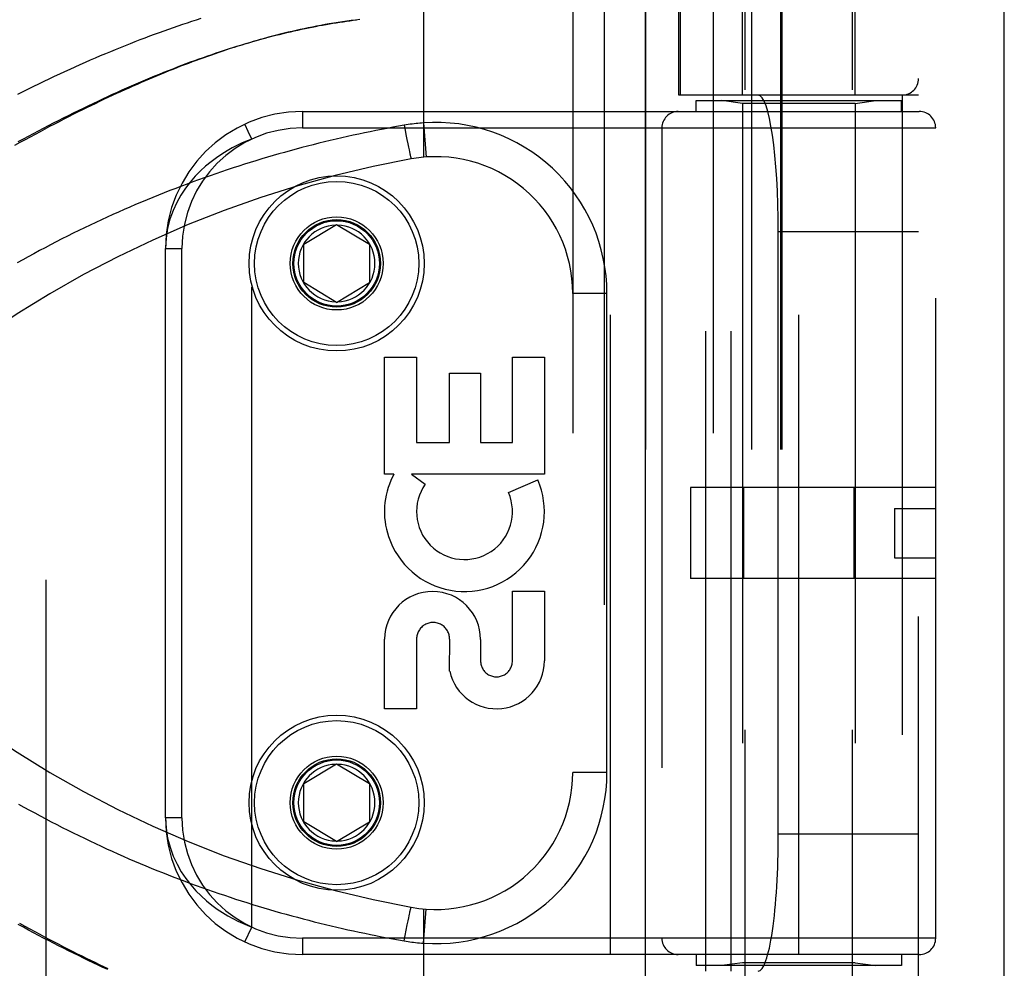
# Model space of a CAD drawing. Header units: inches. Extents: x 0 to 212, y 0 to 138.
# Tile 86 of 256: x 89.16 to 90.96, y 41.62 to 43.35. Entities that reach past the tile are written whole.
import ezdxf

# ---------------------------------------------------------------- set-up
doc = ezdxf.new("R2010")
doc.units = ezdxf.units.IN
doc.header["$LTSCALE"] = 11.6875
doc.header["$MEASUREMENT"] = 0
doc.linetypes.add('HIDDEN', pattern=[0.2, 0.1, -0.1])
doc.layers.get('0').update_dxf_attribs({"linetype": 'CONTINUOUS'})
doc.layers.add('DEFAULT_2', color=8, linetype='HIDDEN')
doc.layers.add('RIGHTHAND_DOOR_ASSEMBLY', color=7, linetype='CONTINUOUS')

msp = doc.modelspace()

# ---------------------------------------------------------------- linework, layer by layer
at = {"color": 3, "linetype": 'Continuous'}
msp.add_line((90.9595, 37.6437), (90.9595, 102.1733), dxfattribs=at)
at = {"layer": 'DEFAULT_2', "color": 8, "linetype": 'HIDDEN'}
msp.add_line((89.2095, 96.0917), (89.2095, 38.9877), dxfattribs=at)
at = {"layer": 'RIGHTHAND_DOOR_ASSEMBLY', "color": 8, "linetype": 'HIDDEN'}
for p, q in [((90.2288, 97.2147), (90.2288, 37.8647)), ((90.4863, 40.8867), (90.4863, 44.069)), ((90.6823, 40.8867), (90.6823, 44.069)), ((89.8993, 43.7659), (89.8993, 43.1012)), ((90.1715, 43.7659), (90.1715, 41.0634)), ((90.428, 43.7659), (90.428, 41.0634)), ((90.4813, 43.2147), (90.4813, 43.7607)), ((90.6873, 43.2147), (90.6873, 43.7607)), ((90.3045, 43.7359), (90.3045, 41.0934)), ((90.3655, 43.2147), (90.3655, 43.7359)), ((90.3678, 43.7359), (90.3678, 43.2147)), ((90.498, 43.7359), (90.498, 41.0934)), ((90.5511, 43.7359), (90.5511, 41.0934)), ((90.5531, 43.7359), (90.5531, 41.0934)), ((90.803, 41.0934), (90.803, 43.7359)), ((90.803, 43.2147), (90.3655, 43.2147)), ((90.3968, 43.2047), (90.7718, 43.2047)), ((90.3968, 43.1847), (90.3968, 43.2047)), ((90.4146, 41.6147), (90.4146, 43.2147)), ((90.4813, 43.1994), (90.4438, 43.2047)), ((90.4605, 41.6147), (90.4605, 43.2147)), ((90.6873, 43.1994), (90.4813, 43.1994)), ((90.4813, 43.1994), (90.4813, 41.6299)), ((90.6873, 43.1994), (90.7248, 43.2047)), ((90.6873, 43.1994), (90.6873, 41.6299)), ((90.7718, 43.1847), (90.7718, 43.2047)), ((90.773, 43.2147), (90.773, 41.6147)), ((89.678, 43.1847), (90.8043, 43.1847)), ((89.678, 43.1847), (89.678, 43.1547)), ((90.2405, 41.6447), (90.2405, 43.1847)), ((90.5843, 41.6447), (90.5843, 43.1847)), ((89.8993, 43.1639), (89.9037, 43.1015)), ((89.678, 43.1547), (90.8343, 43.1547)), ((89.8639, 43.1596), (89.865, 43.154)), ((89.865, 43.154), (89.867, 43.1429)), ((90.3343, 43.1547), (90.3343, 41.6747)), ((90.8343, 41.6747), (90.8343, 43.1547)), ((89.5855, 41.6951), (89.5855, 43.1343)), ((89.867, 43.1429), (89.8688, 43.1334)), ((89.8688, 43.1334), (89.8704, 43.1256)), ((89.8704, 43.1256), (89.8716, 43.1193)), ((89.8716, 43.1193), (89.8726, 43.1145)), ((89.8726, 43.1145), (89.8734, 43.1108)), ((89.8734, 43.1108), (89.874, 43.1082)), ((89.874, 43.1082), (89.8744, 43.1065)), ((89.8749, 43.1043), (89.8751, 43.1034)), ((89.8751, 43.1034), (89.8753, 43.1025)), ((89.8753, 43.1025), (89.8755, 43.1017)), ((89.8755, 43.1017), (89.8757, 43.101)), ((89.6805, 42.9422), (89.7405, 42.9782)), ((89.7405, 42.9782), (89.8005, 42.9422)), ((90.803, 42.9647), (90.5469, 42.9647)), ((90.5469, 41.8647), (90.5469, 42.9647)), ((89.428, 42.9347), (89.458, 42.9347)), ((89.428, 41.8947), (89.428, 42.9347)), ((89.458, 41.8947), (89.458, 42.9347)), ((89.6805, 42.8722), (89.6805, 42.9422)), ((89.8005, 42.9422), (89.8005, 42.8722)), ((89.7405, 42.8361), (89.6805, 42.8722)), ((89.7405, 42.8361), (89.8005, 42.8722)), ((90.234, 42.8522), (90.1715, 42.8522)), ((90.234, 41.9772), (90.234, 42.8522)), ((89.828, 42.7357), (89.8864, 42.7357)), ((89.828, 42.522), (89.828, 42.7357)), ((89.8864, 42.7357), (89.8864, 42.5803)), ((90.0614, 42.7357), (90.1198, 42.7357)), ((90.0614, 42.5803), (90.0614, 42.7357)), ((90.1198, 42.7357), (90.1198, 42.522)), ((89.9468, 42.7066), (90.003, 42.7066)), ((89.9468, 42.5803), (89.9468, 42.7066)), ((90.003, 42.7066), (90.003, 42.5803)), ((89.8864, 42.5803), (89.9468, 42.5803)), ((90.003, 42.5803), (90.0614, 42.5803)), ((89.8449, 42.522), (89.828, 42.522)), ((90.1198, 42.522), (89.8769, 42.522)), ((89.8769, 42.522), (89.9023, 42.5041)), ((90.0542, 42.4886), (90.1078, 42.5117)), ((90.8343, 42.4977), (90.3863, 42.4977)), ((90.3863, 42.4977), (90.3863, 42.3317)), ((90.4836, 42.4977), (90.4836, 42.3317)), ((90.6849, 42.4977), (90.6849, 42.3317)), ((90.7593, 42.4597), (90.8343, 42.4597)), ((90.7593, 42.4597), (90.7593, 42.3697)), ((90.7593, 42.3697), (90.8343, 42.3697)), ((90.8343, 42.3317), (90.3863, 42.3317)), ((90.0614, 42.3083), (90.1198, 42.3083)), ((90.0614, 42.1812), (90.0614, 42.3083)), ((90.1198, 42.3083), (90.1198, 42.1812)), ((89.828, 42.0939), (89.828, 42.2211)), ((89.8864, 42.2211), (89.8864, 42.0939)), ((89.9468, 42.1623), (89.9469, 42.2211)), ((90.0032, 42.2204), (90.0032, 42.1812)), ((89.8864, 42.0939), (89.828, 42.0939)), ((89.6805, 41.9572), (89.7405, 41.9932)), ((89.7405, 41.9932), (89.8005, 41.9572)), ((90.234, 41.9772), (90.1715, 41.9772)), ((89.6805, 41.8872), (89.6805, 41.9572)), ((89.8005, 41.9572), (89.8005, 41.8872)), ((89.458, 41.8947), (89.428, 41.8947)), ((89.7405, 41.8511), (89.6805, 41.8872)), ((89.7405, 41.8511), (89.8005, 41.8872)), ((90.803, 41.8647), (90.5469, 41.8647)), ((89.8747, 41.7245), (89.875, 41.7255)), ((89.875, 41.7255), (89.8752, 41.7264)), ((89.8752, 41.7264), (89.8754, 41.7272)), ((89.8993, 41.7282), (89.8993, 41.0634)), ((89.8993, 41.6655), (89.9037, 41.7278)), ((89.8709, 41.7065), (89.872, 41.7117)), ((89.872, 41.7117), (89.8728, 41.7156)), ((89.8728, 41.7156), (89.8734, 41.7185)), ((89.8734, 41.7185), (89.874, 41.7211)), ((89.874, 41.7211), (89.8744, 41.7229)), ((89.8744, 41.7229), (89.8747, 41.7245)), ((89.5729, 41.6678), (89.5855, 41.6951)), ((89.8658, 41.6798), (89.8676, 41.6896)), ((89.8676, 41.6896), (89.8694, 41.6989)), ((89.8694, 41.6989), (89.8709, 41.7065)), ((90.8343, 41.6747), (89.678, 41.6747)), ((89.678, 41.6747), (89.678, 41.6447)), ((89.8639, 41.6697), (89.8658, 41.6798)), ((90.8043, 41.6447), (89.678, 41.6447)), ((90.3968, 41.6447), (90.3968, 41.6247)), ((90.7718, 41.6447), (90.7718, 41.6247)), ((90.7718, 41.6247), (90.3968, 41.6247)), ((90.4813, 41.6299), (90.4438, 41.6247)), ((90.6873, 41.6299), (90.4813, 41.6299)), ((90.6873, 41.6299), (90.7248, 41.6247))]:
    msp.add_line(p, q, dxfattribs=at)
at = {"layer": 'RIGHTHAND_DOOR_ASSEMBLY', "color": 3, "linetype": 'Continuous'}
msp.add_line((90.3038, 97.2147), (90.3038, 37.8647), dxfattribs=at)
at = {"layer": 'RIGHTHAND_DOOR_ASSEMBLY', "color": 8, "linetype": 'HIDDEN'}
for points in [[(89.7831, 43.3528), (89.7751, 43.3518), (89.7671, 43.3508), (89.7591, 43.3497), (89.751, 43.3485), (89.743, 43.3473), (89.7351, 43.3461), (89.7271, 43.3447), (89.7193, 43.3434), (89.7115, 43.3419), (89.7037, 43.3405), (89.6961, 43.339), (89.6885, 43.3374), (89.6811, 43.3359), (89.6737, 43.3343), (89.6664, 43.3327), (89.6591, 43.331), (89.6519, 43.3293), (89.6447, 43.3275), (89.6375, 43.3258), (89.6304, 43.324), (89.6233, 43.3221), (89.6162, 43.3202), (89.6091, 43.3183), (89.6021, 43.3164), (89.5951, 43.3144), (89.5881, 43.3124), (89.5811, 43.3103), (89.5741, 43.3082), (89.5672, 43.3061), (89.5602, 43.3039), (89.5533, 43.3017), (89.5463, 43.2995), (89.5394, 43.2973), (89.5325, 43.295), (89.5256, 43.2926), (89.5186, 43.2903), (89.5117, 43.2878), (89.5047, 43.2854), (89.4978, 43.2829), (89.4908, 43.2804), (89.4838, 43.2778), (89.4768, 43.2752), (89.4697, 43.2726), (89.4627, 43.2699), (89.4556, 43.2672), (89.4485, 43.2644), (89.4414, 43.2616), (89.4343, 43.2587), (89.4271, 43.2558), (89.4199, 43.2529), (89.4126, 43.2499), (89.4054, 43.2468), (89.3981, 43.2438), (89.3907, 43.2406), (89.3834, 43.2375), (89.376, 43.2342), (89.3685, 43.231), (89.3611, 43.2276), (89.3535, 43.2242), (89.346, 43.2208), (89.3383, 43.2173), (89.3307, 43.2137), (89.3229, 43.2101), (89.3151, 43.2065), (89.3073, 43.2027), (89.2994, 43.1989), (89.2915, 43.1951), (89.2835, 43.1912), (89.2754, 43.1872), (89.2673, 43.1832), (89.2591, 43.179), (89.2507, 43.1748), (89.2423, 43.1705), (89.2338, 43.1661), (89.2252, 43.1617), (89.2165, 43.1571), (89.2077, 43.1525), (89.1989, 43.1477), (89.1899, 43.1429), (89.1808, 43.138), (89.1715, 43.1329), (89.1621, 43.1278), (89.1526, 43.1225)], [(89.1586, 43.2166), (89.1682, 43.2214), (89.1778, 43.2261), (89.1873, 43.2308), (89.1969, 43.2354), (89.2064, 43.24), (89.2159, 43.2446), (89.2254, 43.2491), (89.2349, 43.2535), (89.2443, 43.2578), (89.2538, 43.2621), (89.2631, 43.2664), (89.2725, 43.2706), (89.2818, 43.2747), (89.2911, 43.2788), (89.3004, 43.2828), (89.3096, 43.2867), (89.3188, 43.2906), (89.3279, 43.2944), (89.337, 43.2981), (89.346, 43.3018), (89.3551, 43.3055), (89.364, 43.309), (89.3729, 43.3125), (89.3818, 43.3159), (89.3907, 43.3193), (89.3994, 43.3226), (89.4082, 43.3259), (89.4169, 43.3291), (89.4255, 43.3322), (89.4341, 43.3352), (89.4426, 43.3382), (89.4511, 43.3411), (89.4596, 43.344), (89.468, 43.3468), (89.4763, 43.3496), (89.4846, 43.3523), (89.4929, 43.3549)], [(89.1593, 43.1298), (89.1685, 43.1348), (89.1777, 43.1397), (89.1869, 43.1446), (89.1961, 43.1495), (89.2053, 43.1543), (89.2145, 43.1591), (89.2236, 43.1638), (89.2327, 43.1685), (89.2418, 43.1731), (89.2509, 43.1776), (89.26, 43.1821), (89.269, 43.1866), (89.278, 43.191), (89.287, 43.1953), (89.2959, 43.1996), (89.3048, 43.2038), (89.3137, 43.2079), (89.3225, 43.212), (89.3313, 43.2161), (89.3401, 43.22), (89.3488, 43.224), (89.3575, 43.2278), (89.3661, 43.2316), (89.3747, 43.2353), (89.3832, 43.239), (89.3917, 43.2426), (89.4002, 43.2461), (89.4086, 43.2496), (89.4169, 43.253), (89.4252, 43.2563), (89.4335, 43.2596), (89.4417, 43.2628), (89.4498, 43.266), (89.4579, 43.2691), (89.4659, 43.2721), (89.4739, 43.2751), (89.4818, 43.278), (89.4897, 43.2808), (89.4975, 43.2836), (89.5053, 43.2864), (89.513, 43.289), (89.5207, 43.2916), (89.5283, 43.2942), (89.5358, 43.2967), (89.5433, 43.2991), (89.5508, 43.3015), (89.5582, 43.3038), (89.5655, 43.306), (89.5728, 43.3082), (89.58, 43.3104), (89.5872, 43.3125), (89.5944, 43.3145), (89.6014, 43.3165), (89.6085, 43.3184), (89.6155, 43.3203), (89.6224, 43.3221), (89.6293, 43.3239), (89.6361, 43.3256), (89.6429, 43.3273), (89.6497, 43.3289), (89.6564, 43.3305), (89.6631, 43.332), (89.6697, 43.3335), (89.6762, 43.335), (89.6828, 43.3363), (89.6893, 43.3377), (89.6957, 43.339), (89.7021, 43.3402), (89.7085, 43.3415), (89.7149, 43.3426), (89.7212, 43.3437), (89.7274, 43.3448), (89.7337, 43.3459), (89.7399, 43.3469), (89.7461, 43.3478), (89.7522, 43.3487)], [(89.7522, 43.3487), (89.7583, 43.3496), (89.7644, 43.3505), (89.7705, 43.3513), (89.7765, 43.352)], [(89.8993, 43.1639), (89.8957, 43.1636), (89.8922, 43.1633), (89.8889, 43.163), (89.8856, 43.1627), (89.8822, 43.1623), (89.8786, 43.1618), (89.875, 43.1613), (89.8713, 43.1608), (89.8677, 43.1602), (89.8639, 43.1596)], [(89.8639, 43.1596), (89.8535, 43.1578), (89.8431, 43.1559), (89.8327, 43.1539), (89.8224, 43.152), (89.812, 43.1499), (89.8017, 43.1478), (89.7913, 43.1457), (89.7809, 43.1435), (89.7705, 43.1413), (89.7601, 43.139), (89.7497, 43.1366), (89.7393, 43.1342), (89.7289, 43.1318), (89.7185, 43.1292), (89.7081, 43.1267), (89.6977, 43.1241), (89.6872, 43.1214), (89.6768, 43.1187), (89.6664, 43.1159), (89.6559, 43.113), (89.6455, 43.1101), (89.635, 43.1072), (89.6246, 43.1042), (89.6141, 43.1011), (89.6037, 43.098), (89.5932, 43.0948), (89.5827, 43.0916), (89.5723, 43.0883), (89.5618, 43.085), (89.5513, 43.0815), (89.5408, 43.0781), (89.5304, 43.0746), (89.5199, 43.071), (89.5094, 43.0673), (89.4989, 43.0636), (89.4885, 43.0599), (89.478, 43.0561), (89.4675, 43.0522), (89.4571, 43.0483), (89.4466, 43.0443), (89.4361, 43.0402), (89.4257, 43.0361), (89.4152, 43.0319), (89.4048, 43.0277), (89.3944, 43.0234), (89.3839, 43.0191), (89.3735, 43.0147), (89.3631, 43.0102), (89.3527, 43.0057), (89.3423, 43.0011), (89.3319, 42.9964), (89.3215, 42.9917), (89.3111, 42.9869), (89.3008, 42.9821), (89.2904, 42.9772), (89.2801, 42.9723), (89.2698, 42.9673), (89.2594, 42.9622), (89.2491, 42.9571), (89.2389, 42.9519), (89.2286, 42.9466), (89.2183, 42.9413), (89.2081, 42.9359), (89.1979, 42.9305), (89.1877, 42.925), (89.1775, 42.9195), (89.1674, 42.9139), (89.1573, 42.9082)], [(89.5733, 43.1606), (89.573, 43.1613), (89.5729, 43.1615)], [(89.5855, 43.1343), (89.5792, 43.1479), (89.5733, 43.1606)], [(89.5855, 43.1343), (89.577, 43.131), (89.5682, 43.1272), (89.5592, 43.123), (89.5499, 43.1182), (89.5404, 43.1129), (89.5307, 43.1069), (89.5209, 43.1003), (89.5111, 43.093), (89.5013, 43.085), (89.4916, 43.0761), (89.4822, 43.0665), (89.473, 43.0559), (89.4643, 43.0445), (89.456, 43.032), (89.4485, 43.0185), (89.4418, 43.0039), (89.4362, 42.9881), (89.4318, 42.9713), (89.429, 42.9535), (89.428, 42.9347)], [(89.8744, 43.1065), (89.8745, 43.1059), (89.8749, 43.1043)], [(89.8757, 43.101), (89.8758, 43.1007), (89.8759, 43.1003), (89.8759, 43.1001), (89.876, 43.0998), (89.8761, 43.0995), (89.8762, 43.0993), (89.8762, 43.0991), (89.8763, 43.0989), (89.8763, 43.0987), (89.8764, 43.0986), (89.8764, 43.0985), (89.8765, 43.0983), (89.8765, 43.0983), (89.8766, 43.0982), (89.8766, 43.0981), (89.8766, 43.0981), (89.8767, 43.0981)], [(89.1596, 41.9198), (89.1695, 41.9143), (89.1795, 41.9088), (89.1894, 41.9034), (89.1994, 41.898), (89.2094, 41.8927), (89.2195, 41.8875), (89.2295, 41.8823), (89.2395, 41.8771), (89.2496, 41.872), (89.2597, 41.867), (89.2698, 41.8621), (89.2799, 41.8571), (89.29, 41.8523), (89.3002, 41.8475), (89.3103, 41.8428), (89.3205, 41.8381), (89.3307, 41.8335), (89.3409, 41.8289), (89.351, 41.8244), (89.3612, 41.8199), (89.3714, 41.8156), (89.3817, 41.8112), (89.3919, 41.8069), (89.4021, 41.8027), (89.4123, 41.7986), (89.4226, 41.7945), (89.4328, 41.7904), (89.4431, 41.7864), (89.4533, 41.7825), (89.4636, 41.7786), (89.4739, 41.7748), (89.4841, 41.771), (89.4944, 41.7673), (89.5047, 41.7637), (89.515, 41.7601), (89.5252, 41.7565), (89.5355, 41.753), (89.5458, 41.7496), (89.5561, 41.7462), (89.5663, 41.7429), (89.5766, 41.7397), (89.5869, 41.7365), (89.5971, 41.7333), (89.6074, 41.7302), (89.6177, 41.7272), (89.6279, 41.7242), (89.6382, 41.7213), (89.6485, 41.7184), (89.6587, 41.7155), (89.669, 41.7128), (89.6792, 41.71), (89.6895, 41.7074), (89.6997, 41.7048), (89.71, 41.7022), (89.7202, 41.6997), (89.7304, 41.6972), (89.7407, 41.6948), (89.7509, 41.6925), (89.7611, 41.6902), (89.7713, 41.6879), (89.7815, 41.6857), (89.7917, 41.6836), (89.802, 41.6814), (89.8122, 41.6794), (89.8225, 41.6774), (89.8329, 41.6754), (89.8432, 41.6735), (89.8536, 41.6716), (89.8639, 41.6697)], [(89.428, 41.8947), (89.429, 41.8756), (89.4319, 41.8576), (89.4363, 41.8407), (89.4421, 41.8248), (89.449, 41.81), (89.4567, 41.7962), (89.4652, 41.7836), (89.4742, 41.772), (89.4835, 41.7615), (89.4931, 41.7518), (89.5028, 41.7431), (89.5126, 41.7352), (89.5224, 41.728), (89.5321, 41.7216), (89.5416, 41.7158), (89.5509, 41.7106), (89.56, 41.706), (89.5688, 41.7019), (89.5773, 41.6982), (89.5855, 41.6951)], [(89.8754, 41.7272), (89.8756, 41.728), (89.8757, 41.7284), (89.8758, 41.7287), (89.8759, 41.729), (89.8759, 41.7293), (89.876, 41.7296), (89.8761, 41.7298), (89.8762, 41.73), (89.8762, 41.7302), (89.8763, 41.7304), (89.8763, 41.7306), (89.8764, 41.7308), (89.8764, 41.7309), (89.8765, 41.731), (89.8765, 41.7311), (89.8766, 41.7312), (89.8766, 41.7312), (89.8766, 41.7312), (89.8767, 41.7312)], [(89.3225, 41.6173), (89.3137, 41.6214), (89.3048, 41.6256), (89.2959, 41.6298), (89.287, 41.634), (89.278, 41.6384), (89.269, 41.6428), (89.26, 41.6472), (89.2509, 41.6517), (89.2418, 41.6563), (89.2327, 41.6609), (89.2236, 41.6655), (89.2145, 41.6703), (89.2053, 41.675), (89.1961, 41.6798), (89.1869, 41.6847), (89.1777, 41.6896), (89.1685, 41.6946), (89.1593, 41.6996)], [(89.1615, 41.7019), (89.1709, 41.6967), (89.1802, 41.6917), (89.1893, 41.6867), (89.1983, 41.6819), (89.2072, 41.6771), (89.216, 41.6725), (89.2247, 41.6679), (89.2333, 41.6635), (89.2419, 41.6591), (89.2503, 41.6547), (89.2586, 41.6505), (89.2669, 41.6464), (89.275, 41.6423), (89.2831, 41.6383), (89.2911, 41.6344), (89.2991, 41.6306), (89.307, 41.6268), (89.3148, 41.623), (89.3226, 41.6194)], [(89.8639, 41.6697), (89.8674, 41.6691), (89.8709, 41.6686), (89.8742, 41.6681), (89.8775, 41.6677), (89.8809, 41.6672), (89.8844, 41.6668), (89.8881, 41.6664), (89.8918, 41.6661), (89.8955, 41.6657), (89.8993, 41.6655)]]:
    msp.add_lwpolyline(points, dxfattribs=at)
for centre, radius in [((89.7405, 42.9072), 0.1599), ((89.7405, 42.9072), 0.1499), ((89.7405, 42.9072), 0.085), ((89.7405, 42.9072), 0.08), ((89.7405, 42.9072), 0.078), ((89.7405, 41.9222), 0.1599), ((89.7405, 41.9222), 0.1499), ((89.7405, 41.9222), 0.085), ((89.7405, 41.9222), 0.08), ((89.7405, 41.9222), 0.078)]:
    msp.add_circle(centre, radius, dxfattribs=at)
for centre, radius, start, end in [((90.773, 43.2447), 0.03, 270, 360), ((89.678, 42.9347), 0.25, 90, 180), ((90.3643, 43.1547), 0.03, 90, 180), ((90.8043, 43.1547), 0.03, 0, 90), ((89.9215, 42.8522), 0.3125, 0, 94.0875), ((89.678, 42.9347), 0.22, 90, 180), ((90.2355, 41.1306), 2, 100.3342, 132.7959), ((89.9215, 42.8522), 0.25, 0, 100.3342), ((89.7405, 42.9072), 0.07, 91.4692, 268.5308), ((89.7405, 42.9072), 0.07, 271.4692, 88.5308), ((89.9708, 42.454), 0.1431, 153.8028, 198.5861), ((89.9739, 42.4538), 0.1459, 152.1494, 154.2621), ((89.9739, 42.4538), 0.1459, 198.1268, 23.4014), ((89.9739, 42.4538), 0.0875, 144.8915, 23.4014), ((89.9156, 42.2204), 0.0876, 359.9462, 179.5965), ((89.9166, 42.2211), 0.0302, 359.9714, 180.0286), ((90.2355, 43.6988), 2, 227.2041, 259.6658), ((90.0323, 42.1812), 0.0875, 192.5167, 359.9756), ((90.0323, 42.1812), 0.0291, 179.9462, 360), ((89.7405, 41.9222), 0.07, 91.4692, 268.5308), ((89.7405, 41.9222), 0.07, 271.4692, 88.5308), ((89.9215, 41.9772), 0.25, 259.6658, 360), ((89.9215, 41.9772), 0.3125, 265.9125, 360), ((89.678, 41.8947), 0.25, 180, 270), ((89.678, 41.8947), 0.22, 180, 270), ((90.3643, 41.6747), 0.03, 180, 270), ((90.8043, 41.6747), 0.03, 270, 360)]:
    msp.add_arc(centre, radius, start, end, dxfattribs=at)
for centre, start_param, end_param in [((90.5101, 42.9647), -1.570796, 0), ((90.5101, 41.8647), -3.141593, -1.570796)]:
    msp.add_ellipse(centre, major_axis=(0, 0.25), ratio=0.146965, start_param=start_param, end_param=end_param, dxfattribs=at)

doc.saveas('drawing.dxf')
